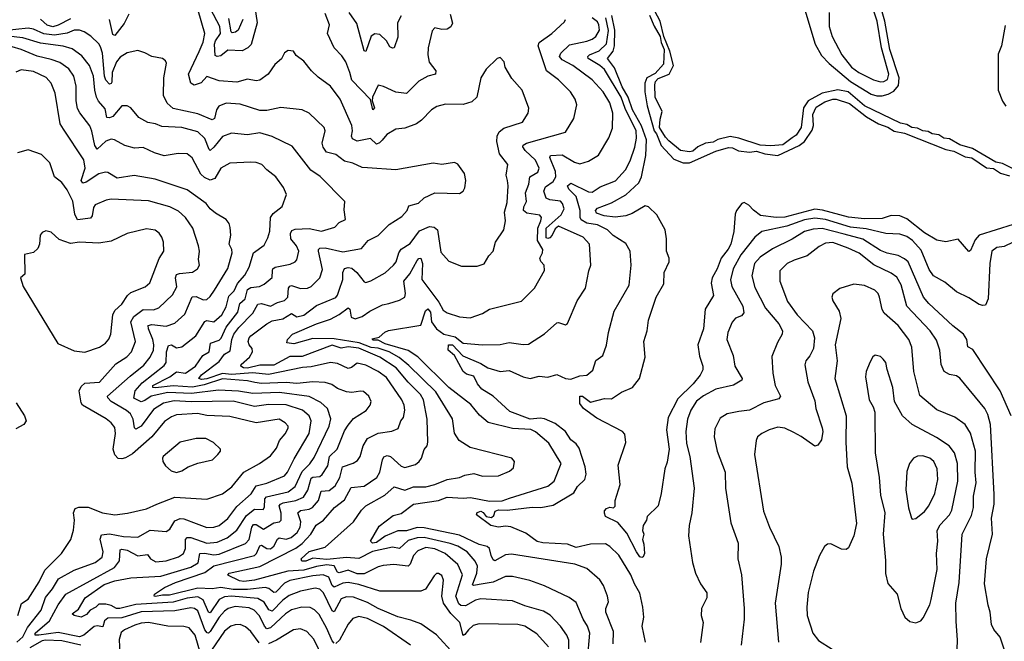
# Model space of a CAD drawing. Extents: x 1246230 to 1426786, y 660032 to 763141.
# Tile 93 of 256: x 1304567 to 1310136, y 691509 to 695024. Entities that reach past the tile are written whole.
import ezdxf

# ---------------------------------------------------------------- set-up
doc = ezdxf.new("R2010")
doc.units = 0

msp = doc.modelspace()

# ---------------------------------------------------------------- linework, layer by layer
at = {"layer": '0CON10XD'}
for points in [[(1308996.3, 695116.3), (1309065.7, 694885), (1309101.9, 694821.9), (1309145, 694775.3), (1309265, 694674.8), (1309382.3, 694602.3), (1309415, 694592.3), (1309445, 694593.8), (1309478.2, 694601.8), (1309510.6, 694619.4), (1309538.2, 694651.8), (1309541.8, 694695), (1309487.4, 694855), (1309459.9, 695015), (1309404, 695215)], [(1309435, 694672.1), (1309455, 694673.7), (1309475.3, 694685), (1309482.8, 694715), (1309440.7, 694865), (1309417.4, 695015), (1309355.2, 695204.8)], [(1305897.9, 695095), (1305910, 695005), (1305875.7, 694884.3), (1305857.3, 694865), (1305825, 694848.3), (1305745, 694851.3), (1305705, 694819.6), (1305685, 694815.9), (1305672.1, 694822.1), (1305668.5, 694885), (1305674.9, 694905.1), (1305702.7, 694945), (1305699.3, 694985), (1305647, 695085)], [(1310185, 694180.4), (1310125, 694211.5), (1310087.4, 694217.4), (1309955, 694294.7), (1309885, 694317), (1309825, 694350.9), (1309794.5, 694354.5), (1309765, 694372.3), (1309727.9, 694377.9), (1309705, 694391.1), (1309674.5, 694394.5), (1309645, 694410.2), (1309613.6, 694413.6), (1309585, 694430.5), (1309549.1, 694439.1), (1309345, 694537), (1309252.7, 694615), (1309195, 694627.3), (1309105, 694608.4), (1309026.3, 694565), (1309000.8, 694525), (1308985.9, 694414.1), (1308958.5, 694371.5), (1308935.4, 694355.4), (1308883.7, 694316.3), (1308815, 694310.2), (1308754.1, 694314.1), (1308635, 694353.4), (1308585, 694362.8), (1308515, 694347), (1308489.4, 694330.6), (1308445, 694325.9), (1308401.8, 694305), (1308375, 694281.1), (1308355, 694276.7), (1308303.6, 694283.6), (1308238.3, 694338.3), (1308218.7, 694358.7), (1308185.9, 694415), (1308188.9, 694461.1), (1308201.2, 694505), (1308160.4, 694585), (1308158.7, 694655), (1308162.7, 694675), (1308178.4, 694691.6), (1308239.6, 694715), (1308264.5, 694765), (1308245, 694846), (1308209.5, 694929.5), (1308190, 695015), (1308130.8, 695125)], [(1305185, 695055.4), (1305158.2, 695001.8), (1305105, 694934.4), (1305095, 694940), (1305075, 695024.2)], [(1307672.6, 691465), (1307672.3, 691515), (1307661.2, 691545), (1307625.3, 691595.3), (1307566.7, 691656.7), (1307530.4, 691680.4), (1307425, 691710), (1307355, 691739.1), (1307175, 691749.8), (1307145, 691742.4), (1307089.3, 691710.7), (1307061.4, 691711.4), (1307051.3, 691721.3), (1307034.8, 691765), (1307071.1, 691885), (1307044.5, 691944.5), (1306972.8, 692005), (1306915, 692031.9), (1306865, 692040.4), (1306819, 692021), (1306794.1, 691995), (1306776.2, 691945), (1306765.2, 691934.8), (1306683.1, 691943.1), (1306622, 691938), (1306595, 691931.3), (1306515, 691890), (1306475, 691890.7), (1306425, 691910.7), (1306375, 691896), (1306365, 691900.3), (1306346.5, 691936.5), (1306305, 691941.9), (1306245, 691932.6), (1306175, 691911.4), (1306083.5, 691906.5), (1305895, 691855.2), (1305835, 691847.3), (1305811.2, 691851.2), (1305745, 691883.1), (1305752, 691895), (1305925, 691932), (1306129.4, 692035), (1306165, 692063), (1306213.9, 692115), (1306244.8, 692165.2), (1306286.4, 692193.6), (1306347.9, 692265), (1306405, 692308.4), (1306442, 692378), (1306515, 692385.9), (1306586.2, 692435), (1306604.1, 692465), (1306618.4, 692535), (1306627.5, 692552.5), (1306645, 692559.5), (1306665, 692554.2), (1306725, 692500.4), (1306745, 692492.9), (1306805, 692508.5), (1306826.9, 692525), (1306840.5, 692545), (1306855, 692593.8), (1306871.1, 692615), (1306876.2, 692635), (1306871.1, 692765), (1306851.7, 692875), (1306834.7, 692905), (1306763.7, 692975), (1306696.6, 693055), (1306605, 693115.5), (1306485, 693166.8), (1306425.7, 693174.3), (1306385, 693167.3), (1306335, 693184.2), (1306165, 693119.4), (1306095, 693120.1), (1306005, 693070), (1305925, 693070.2), (1305855, 693052.8), (1305833.8, 693055), (1305817.3, 693065), (1305819.7, 693075), (1305866.7, 693115), (1305883.1, 693145), (1305881.8, 693165), (1305865.2, 693185.2), (1305858.8, 693205), (1305864.7, 693225), (1305875, 693235.8), (1305965, 693304.6), (1305995, 693320.9), (1306055, 693331.6), (1306105, 693362.5), (1306135, 693344), (1306175, 693353), (1306245, 693407.3), (1306355, 693453.3), (1306365, 693465.6), (1306373.9, 693495), (1306395.2, 693555), (1306395.5, 693595), (1306405, 693616.9), (1306425, 693623.6), (1306445, 693619.1), (1306474.4, 693594.4), (1306515, 693540.8), (1306525, 693537.5), (1306553.1, 693546.9), (1306635, 693592.7), (1306681.5, 693635), (1306696.1, 693653.9), (1306711.1, 693705), (1306724.1, 693725.9), (1306775, 693758.7), (1306829.2, 693830.8), (1306885, 693854.6), (1306910.7, 693850.7), (1306929.6, 693835), (1306948.9, 693708.9), (1306995, 693658), (1307065, 693630.8), (1307155, 693630.8), (1307195, 693643.8), (1307221.3, 693688.7), (1307245.8, 693715), (1307258.9, 693765), (1307304.4, 693835), (1307314.3, 693885.7), (1307309.4, 693935), (1307325, 693990), (1307329.7, 694085), (1307325.4, 694115), (1307318.9, 694145), (1307328.2, 694205), (1307281.1, 694265), (1307265.3, 694335), (1307267.8, 694365), (1307279.8, 694390.2), (1307305, 694411.1), (1307410.8, 694445), (1307442.5, 694495), (1307447.3, 694522.7), (1307408.6, 694625), (1307350.5, 694690.5), (1307313.8, 694755), (1307306.7, 694785), (1307285, 694810), (1307267.5, 694805), (1307205.9, 694744.1), (1307175.9, 694694.1), (1307152, 694585), (1307125, 694558.8), (1307075.6, 694544.4), (1306974.7, 694545.3), (1306926.7, 694533.3), (1306895.7, 694515), (1306840, 694455), (1306812, 694435), (1306745, 694410), (1306694, 694405), (1306644.5, 694375), (1306616.5, 694343.5), (1306602.7, 694327.3), (1306585, 694319.6), (1306551.9, 694351.9), (1306475, 694337.3), (1306449.7, 694349.7), (1306443.2, 694365), (1306448.8, 694395), (1306446.2, 694426.2), (1306380.5, 694575), (1306325, 694647.1), (1306255, 694698.6), (1306217.1, 694735), (1306175, 694788.8), (1306130.6, 694820.6), (1306115, 694846), (1306085, 694850), (1306065, 694836.7), (1306048.1, 694801.9), (1306010, 694770), (1305972.7, 694715), (1305925, 694681.8), (1305905, 694678.8), (1305855, 694686.6), (1305795, 694669.6), (1305695, 694677.5), (1305625, 694701.9), (1305593.6, 694666.4), (1305555, 694654.2), (1305534.7, 694665), (1305521.6, 694715), (1305583.1, 694843.1), (1305605, 694895.8), (1305613.8, 694945), (1305576.1, 695075)], [(1307001.5, 695055), (1307015.4, 695004.6), (1307006, 694984), (1306985, 694970), (1306955, 694967.3), (1306915, 694978.6), (1306899.1, 694960.9), (1306876.9, 694865), (1306875.6, 694825), (1306883.7, 694783.7), (1306920.6, 694735), (1306918, 694715), (1306875, 694704.4), (1306825, 694676.5), (1306755, 694606.4), (1306694.6, 694614.6), (1306625, 694646.7), (1306595, 694653.3), (1306562, 694585), (1306560, 694565), (1306573.8, 694525), (1306565, 694514.2), (1306552, 694572), (1306445, 694682.5), (1306435.3, 694725), (1306411.2, 694785), (1306388.8, 694818.8), (1306345.3, 694865.3), (1306308.2, 694945), (1306318.9, 694995), (1306295, 695059.2)], [(1306724.8, 695045.2), (1306704.5, 695005), (1306706, 694925), (1306685.6, 694865), (1306675, 694863.3), (1306661, 694871), (1306641.4, 694905), (1306605, 694940.4), (1306576.6, 694943.4), (1306555, 694930), (1306525, 694843.3), (1306515, 694846.7), (1306473.1, 695003.1), (1306430.4, 695065)], [(1310185.1, 693864.9), (1309994.4, 693805.6), (1309971.2, 693778.8), (1309945, 693718), (1309935, 693713.1), (1309875, 693782.2), (1309805, 693767.1), (1309755, 693776.9), (1309685, 693819.3), (1309585, 693897.6), (1309545, 693915.2), (1309495, 693916.5), (1309445, 693899.8), (1309345, 693897.3), (1309255, 693906.7), (1309107.3, 693947.3), (1309065, 693952.4), (1308895, 693907.3), (1308845, 693904.6), (1308757.3, 693917.3), (1308716.6, 693946.6), (1308690.4, 693975), (1308665, 693990), (1308651.1, 693985), (1308620.4, 693945), (1308613.4, 693925), (1308605.3, 693825.3), (1308589.6, 693755), (1308574.2, 693725.8), (1308534, 693675), (1308511.4, 693615), (1308484, 693565), (1308478.1, 693535), (1308490.8, 693465), (1308443.3, 693386.7), (1308434.1, 693275.9), (1308401.8, 693185), (1308411.3, 693121.3), (1308431.5, 693065), (1308431.1, 693045), (1308415.6, 693014.4), (1308376.3, 692965), (1308290.2, 692879.8), (1308234.8, 692775), (1308224.7, 692705), (1308240.5, 692595), (1308228.3, 692521.7), (1308215.4, 692485), (1308195.4, 692344.6), (1308177.5, 692275), (1308116.7, 692215), (1308112.5, 692195), (1308093.3, 692165), (1308090, 692135), (1308097.5, 692115), (1308088.8, 692085), (1308097.6, 692057.6), (1308100.5, 692005), (1308093.2, 691986.8), (1308085, 691983.1), (1308075, 691987.8), (1308054.7, 692015), (1308001.5, 692121.5), (1307950.5, 692180.5), (1307880, 692215), (1307874.4, 692234.4), (1307875, 692246.7), (1307885, 692260.6), (1307905, 692267.5), (1307925, 692264), (1307935.8, 692274.2), (1307934.4, 692305), (1307962.5, 692395), (1307952.5, 692505), (1307995, 692632.5), (1307990.4, 692680.4), (1307975.6, 692695), (1307830.5, 692770.5), (1307755, 692826.2), (1307734.2, 692854.2), (1307735, 692895.6), (1307750, 692895), (1307795, 692860.4), (1307875, 692881.2), (1307915, 692879.3), (1307971.6, 692918.4), (1308033.6, 692945), (1308073.5, 692995), (1308104.6, 693115), (1308097.5, 693205), (1308115.4, 693265), (1308123.8, 693325), (1308167.1, 693455), (1308210.1, 693529.9), (1308212.5, 693595), (1308241, 693655), (1308240, 693675), (1308225.2, 693715), (1308226.1, 693785), (1308216.8, 693835), (1308169.7, 693919.7), (1308123.1, 693965), (1308105, 693971.7), (1308031.7, 693928.3), (1307995.4, 693914.6), (1307935, 693906.5), (1307872, 693915), (1307830.1, 693930.1), (1307823.4, 693945), (1307835, 693958), (1307915, 693987.6), (1307995, 694032.6), (1308067.9, 694102.1), (1308083, 694135), (1308109.1, 694255), (1308111.5, 694345), (1308084, 694424), (1308033.4, 694515), (1308008, 694585), (1307974.5, 694645), (1307931.2, 694751.2), (1307891.4, 694805), (1307923.8, 694845), (1307931.2, 694875), (1307933.3, 694965), (1307916.5, 695046.5)], [(1308129.3, 695049.3), (1308155, 694987.5), (1308188.6, 694928.6), (1308194.9, 694894.9), (1308212, 694855), (1308208.2, 694771.8), (1308161.4, 694718.6), (1308114.7, 694695), (1308102.2, 694665), (1308103.6, 694615), (1308115, 694536), (1308154.8, 694395), (1308167.9, 694377.9), (1308195, 694312.5), (1308266.5, 694235), (1308320, 694215), (1308356.2, 694215), (1308505, 694280.3), (1308575, 694301.6), (1308598.9, 694298.9), (1308632.5, 694282.5), (1308695, 694274.8), (1308735, 694279.5), (1308781.2, 694265), (1308855, 694255.9), (1308975, 694313.3), (1309005, 694334.4), (1309049.4, 694399.4), (1309056.8, 694425), (1309052.5, 694487.5), (1309071.5, 694528.5), (1309121, 694559), (1309165, 694574), (1309185, 694574.4), (1309259.6, 694549.6), (1309356.8, 694475), (1309425, 694434.8), (1309476.6, 694416.6), (1309513.6, 694393.6), (1309571.6, 694381.6), (1309805, 694290.4), (1309850.8, 694280.8), (1309915, 694248.4), (1309952.4, 694242.4), (1310035, 694186.9), (1310075, 694182), (1310115, 694155.3), (1310165, 694140.4)], [(1309144.6, 695065), (1309145.3, 694985), (1309162.1, 694927.9), (1309217.2, 694825), (1309272.4, 694755), (1309313.1, 694725), (1309395, 694683.7), (1309435, 694672.1)], [(1304855, 695028.8), (1304785, 694991.8), (1304755, 694983.9), (1304721.9, 694991.9), (1304685.8, 695025.8)], [(1305828.7, 695025), (1305803.5, 694965), (1305787.7, 694952.3), (1305769.4, 694949.4), (1305763.8, 694955), (1305750.6, 695030.6)], [(1307779.1, 691405), (1307791.8, 691555), (1307779.1, 691595), (1307754.7, 691635), (1307715, 691728.6), (1307675, 691757.9), (1307535, 691822.3), (1307453.3, 691853.3), (1307355, 691875.4), (1307315, 691876.6), (1307245, 691843.7), (1307165, 691830.4), (1307135, 691824.2), (1307128.9, 691828.9), (1307151.9, 691895), (1307156.8, 691935), (1307143.3, 691963.3), (1307097.3, 692015), (1307045, 692047.5), (1307002.7, 692062.7), (1306855, 692096), (1306815, 692094), (1306765, 692079.8), (1306715, 692033.4), (1306675, 692041.3), (1306563.5, 692016.5), (1306485, 691978.1), (1306416.1, 691983.9), (1306305, 691971.7), (1306225, 691979.8), (1306185, 691962.4), (1306162.8, 691962.8), (1306160, 691975), (1306205, 692016.9), (1306295, 692042.5), (1306455, 692185.5), (1306499.6, 692250.4), (1306525, 692274.6), (1306632.5, 692335), (1306685, 692382.5), (1306745, 692364.7), (1306795, 692382.3), (1306865, 692383.4), (1306915, 692395.9), (1306985, 692424.7), (1307054.6, 692435.4), (1307085, 692449.5), (1307135, 692457.8), (1307185, 692443.5), (1307275, 692445.6), (1307338.3, 692471.7), (1307359.7, 692490.3), (1307366, 692525), (1307350, 692545), (1307114.6, 692604.6), (1307052.9, 692645), (1307025.4, 692685.4), (1307015, 692767.5), (1306920.7, 692920.7), (1306768.6, 693068.6), (1306713.3, 693113.3), (1306656.4, 693146.4), (1306595, 693165.7), (1306555, 693169.8), (1306486.8, 693196.8), (1306345, 693219.1), (1306225, 693221.4), (1306118, 693192), (1306077.5, 693197.5), (1306081.1, 693215), (1306109.3, 693245), (1306245, 693304.8), (1306325, 693330.4), (1306375, 693356.9), (1306425, 693394.4), (1306435, 693386.2), (1306442.8, 693342.8), (1306465, 693331.8), (1306504.3, 693345.7), (1306546.7, 693375), (1306618.9, 693411.1), (1306655, 693419.2), (1306715, 693437.9), (1306745.8, 693455), (1306749.4, 693475), (1306738.9, 693545), (1306773, 693587), (1306815, 693662.7), (1306825, 693674.5), (1306835, 693675.4), (1306844.8, 693644.8), (1306841, 693555), (1306936.9, 693426.9), (1306961.6, 693381.6), (1306985, 693365.5), (1307055, 693343.6), (1307115, 693337.8), (1307185, 693363.5), (1307225, 693386.4), (1307405, 693431.9), (1307478, 693505), (1307536.2, 693605), (1307533.3, 693635), (1307515, 693656.7), (1307509.2, 693675), (1307524.6, 693705.4), (1307525.8, 693725), (1307495.7, 693775.7), (1307497.9, 693845), (1307513.9, 693886.1), (1307517.7, 693905), (1307508.2, 693918.2), (1307435, 693929.8), (1307415.9, 693945), (1307418.8, 693965), (1307434.2, 693995), (1307427.1, 694045), (1307446.3, 694093.7), (1307452.5, 694135), (1307497.7, 694162.3), (1307504.7, 694185), (1307485, 694229.6), (1307425.4, 694285), (1307411.9, 694305), (1307415.6, 694315), (1307433.6, 694326.4), (1307655, 694388.1), (1307701.9, 694465), (1307717.8, 694542.2), (1307708.9, 694575), (1307681.9, 694615), (1307615, 694684.4), (1307546.1, 694735), (1307498.9, 694875), (1307505.6, 694895), (1307576.9, 694945), (1307648.2, 695011.8), (1307654.4, 695025.6)], [(1307338.1, 692318.1), (1307555, 692387.1), (1307590, 692415), (1307628.9, 692515), (1307560.4, 692630.4), (1307485, 692694.5), (1307457.4, 692707.4), (1307355, 692712.4), (1307216.2, 692746.2), (1307167, 692787), (1307118.1, 692848.1), (1306995, 692944.8), (1306818.1, 693118.1), (1306763.8, 693153.8), (1306635, 693191.5), (1306595, 693212.7), (1306565, 693212.5), (1306560.5, 693219.5), (1306600.6, 693229.4), (1306633.1, 693256.9), (1306653.6, 693266.4), (1306835, 693297.3), (1306862.6, 693377.4), (1306875, 693388.6), (1306890.3, 693370.3), (1306896.7, 693315), (1306925, 693275.3), (1306966.3, 693246.3), (1307030.8, 693230.8), (1307075, 693195.7), (1307185, 693185.3), (1307285, 693188.2), (1307335, 693199.5), (1307415, 693186.7), (1307445, 693189.4), (1307535, 693247.8), (1307605, 693309.4), (1307615, 693311.9), (1307655, 693298.8), (1307665, 693306.7), (1307720.6, 693435), (1307767.5, 693505), (1307785.7, 693604.3), (1307796.9, 693635), (1307789.4, 693755), (1307753.3, 693795), (1307615, 693857.1), (1307595, 693841.9), (1307578.1, 693805), (1307565, 693790.8), (1307555, 693786.2), (1307545, 693790.9), (1307544.9, 693845), (1307629.8, 693920.2), (1307646.9, 693955), (1307637.2, 693985), (1307625, 693997.8), (1307565, 694005.3), (1307543.9, 694013.9), (1307531.6, 694055), (1307541.1, 694078.9), (1307585, 694108.1), (1307599.8, 694135), (1307597.4, 694165), (1307564.7, 694245), (1307570, 694255), (1307635, 694258.8), (1307705, 694217.3), (1307735, 694208.5), (1307785, 694223.1), (1307841.3, 694258.7), (1307898.5, 694355), (1307920.2, 694409.8), (1307921.2, 694495), (1307905, 694554.2), (1307866.9, 694615), (1307805, 694684.6), (1307696.2, 694765), (1307635, 694796.6), (1307620.3, 694815), (1307627.9, 694835), (1307677.6, 694882.4), (1307775, 694902.5), (1307805, 694913.6), (1307825, 694928.7), (1307845.6, 694965), (1307843.1, 694995), (1307835, 695012.5), (1307805.3, 695035)], [(1307493.6, 692073.6), (1307429.8, 692119.8), (1307345, 692155.6), (1307315, 692161.1), (1307275, 692154.6), (1307232.5, 692165), (1307150, 692225), (1307155, 692237.8), (1307175, 692244.4), (1307187.6, 692237.6), (1307204.5, 692214.5), (1307235, 692208.5), (1307248.8, 692221.2), (1307256.2, 692245), (1307275, 692253.4), (1307325, 692251.5), (1307465, 692266.9), (1307515, 692266), (1307585, 692278.8), (1307700.6, 692349.4), (1307722.2, 692385), (1307763.6, 692425), (1307770.7, 692455), (1307765.8, 692495.8), (1307732, 692602), (1307715, 692625.4), (1307685, 692648.9), (1307655, 692695.5), (1307595, 692741.2), (1307535, 692767.1), (1307511.2, 692771.2), (1307453.8, 692765), (1307338.6, 692808.6), (1307245, 692895.5), (1307180.8, 692935), (1307155.7, 692965), (1307135, 693008.6), (1307095, 693020), (1307075.2, 693035.2), (1307026.1, 693126.1), (1306990.5, 693155), (1306992.8, 693185), (1307015, 693185.2), (1307073.1, 693123.1), (1307175, 693080), (1307215, 693055.8), (1307285, 693035.4), (1307335, 693040), (1307413.8, 693003.8), (1307455, 692995.4), (1307505, 693007.5), (1307555, 693002.2), (1307605, 693018.1), (1307655, 692995.5), (1307685, 692991.8), (1307735, 693009.6), (1307775.3, 693014.7), (1307807.8, 693042.2), (1307825, 693096.2), (1307865.7, 693124.3), (1307886.6, 693183.4), (1307896.7, 693255), (1307930, 693375), (1308015, 693522.5), (1308025.6, 693635), (1308019.4, 693715), (1307995, 693758.6), (1307924, 693804), (1307891.1, 693835), (1307835, 693864.4), (1307773.9, 693873.9), (1307742.9, 693892.9), (1307736.7, 693905), (1307737.6, 693945), (1307714, 694024), (1307672.8, 694065), (1307666.2, 694085), (1307685, 694100.4), (1307785, 694050.5), (1307805, 694048.2), (1307850.5, 694079.5), (1307936.9, 694113.1), (1307993.1, 694175), (1308020.3, 694225), (1308046.1, 694303.9), (1308055.5, 694354.5), (1308052.8, 694395), (1307990.9, 694520.9), (1307968.8, 694585), (1307875, 694741.4), (1307848.4, 694765), (1307781.7, 694805), (1307780, 694815), (1307790, 694825), (1307845, 694847.8), (1307885, 694888), (1307896.9, 694963.1), (1307881.4, 695035)], [(1310139.8, 694990.2), (1310120.5, 694875), (1310101.7, 694828.3), (1310101.4, 694625), (1310125, 694564), (1310144, 694534)], [(1307025, 691437.3), (1306925, 691545.6), (1306835, 691607.3), (1306779.4, 691629.4), (1306705, 691647.6), (1306595, 691695.2), (1306535, 691729), (1306455, 691758.6), (1306415, 691761.1), (1306385, 691749.1), (1306345, 691675.5), (1306335, 691681.1), (1306285, 691783.2), (1306265, 691803.3), (1306239.1, 691809.1), (1306155, 691792.2), (1306091.9, 691768.1), (1306055, 691741.3), (1305995, 691679.5), (1305976.4, 691686.4), (1305949.8, 691729.8), (1305915, 691752), (1305765.9, 691764.1), (1305725, 691761.3), (1305695, 691745.2), (1305645, 691670.6), (1305635, 691674.7), (1305604.4, 691744.4), (1305575, 691760), (1305515, 691752.9), (1305435, 691731.2), (1305225, 691717.6), (1305134.1, 691694.1), (1305115, 691694.8), (1305085, 691710.9), (1305055, 691719.6), (1305015, 691720), (1304998.1, 691701.9), (1304966.3, 691685), (1304945, 691661.7), (1304915, 691646.2), (1304875, 691655.5), (1304864.7, 691664.7), (1304899, 691691), (1304938, 691755), (1305045, 691829.6), (1305105, 691850.3), (1305195, 691867.9), (1305365, 691876.8), (1305535, 691928.4), (1305576.3, 691953.7), (1305585.7, 692005), (1305612.8, 692007.2), (1305665, 691997.8), (1305695, 692001.1), (1305845, 692062.5), (1305865, 692085.5), (1305880.3, 692155), (1305889.8, 692170.2), (1305905, 692168.9), (1305946.5, 692143.5), (1306005, 692178.4), (1306036.1, 692183.9), (1306046.2, 692193.8), (1306046.7, 692233.3), (1306035.2, 692274.8), (1306041.6, 692285), (1306057.3, 692292.7), (1306129.1, 692305), (1306172.9, 692325), (1306196.2, 692363.8), (1306215, 692431.1), (1306225, 692438), (1306265, 692441.9), (1306278.2, 692451.8), (1306309.2, 692500.8), (1306319, 692555), (1306363.2, 692595), (1306405, 692698.6), (1306425, 692731.1), (1306455, 692768.2), (1306527.1, 692815), (1306549.2, 692845), (1306554.3, 692865), (1306542, 692895), (1306511.5, 692921.5), (1306494.4, 692924.4), (1306445, 692916.2), (1306415, 692919.6), (1306365, 692938.8), (1306331.7, 692961.7), (1306295, 692971.6), (1306225, 692976.3), (1306135, 692966.7), (1306075, 692972.6), (1305935, 692967.5), (1305897.2, 692972.8), (1305855, 692982.3), (1305715, 692993.6), (1305610.8, 692959.2), (1305544.3, 692945.7), (1305435, 692954.3), (1305335, 692941.5), (1305319.6, 692945), (1305320.2, 692955), (1305417.3, 693005), (1305455, 693033.3), (1305505, 693026.2), (1305562.2, 693065), (1305603.1, 693125), (1305638, 693145), (1305646.5, 693195), (1305695, 693212.7), (1305706.4, 693223.6), (1305734.5, 693285.5), (1305800.2, 693369.8), (1305811.6, 693418.4), (1305842.9, 693445), (1305855, 693498.8), (1305875, 693508.9), (1305924.2, 693515), (1305950.6, 693529.4), (1305994.7, 693565.3), (1305997.7, 693605), (1305999.5, 693615), (1306012, 693625), (1306097.7, 693642.3), (1306125, 693654.4), (1306135, 693666.2), (1306145.3, 693715), (1306132.2, 693745), (1306100.8, 693785), (1306098.9, 693815), (1306107.2, 693832.8), (1306125, 693839.7), (1306205, 693843.9), (1306275, 693828.2), (1306349.8, 693850.2), (1306375, 693877.1), (1306409.2, 693895), (1306402.2, 693947.8), (1306406.3, 693996.3), (1306266.4, 694136.4), (1306213.9, 694173.9), (1306108.1, 694308.1), (1305995, 694363.1), (1305925, 694384.6), (1305855, 694372.5), (1305765, 694382.3), (1305715, 694363.3), (1305665, 694302.3), (1305645, 694284.6), (1305638.9, 694288.9), (1305615, 694351.2), (1305575, 694390), (1305485, 694414.7), (1305370.6, 694420.6), (1305335, 694435.8), (1305292.5, 694442.5), (1305240.7, 694470.7), (1305195, 694525.6), (1305175, 694536.7), (1305145, 694536.4), (1305095, 694477.1), (1305075, 694468), (1305060.9, 694470.9), (1305050.2, 694520.2), (1305013.3, 694563.3), (1305002.5, 694585), (1304992.4, 694625), (1304984.7, 694705.3), (1304962.8, 694765), (1304919.2, 694819.2), (1304865, 694859.8), (1304813.9, 694873.9), (1304685, 694890.2), (1304585, 694920.7), (1304435, 694937.2)], [(1307558.3, 691478.3), (1307492.2, 691552.2), (1307425, 691594.1), (1307385, 691604.1), (1307165, 691608), (1307131.7, 691598.3), (1307105.4, 691575), (1307085, 691546.9), (1307075, 691543.1), (1307056.1, 691615), (1307006, 691666), (1306963.6, 691725), (1306954.5, 691765), (1306964.4, 691855), (1306955, 691882), (1306935, 691892.5), (1306925, 691892), (1306910.5, 691879.5), (1306862, 691805), (1306835, 691791.9), (1306605, 691792.4), (1306485, 691830.3), (1306425, 691842.1), (1306395, 691837.5), (1306345, 691816.3), (1306334.5, 691824.5), (1306315, 691872.5), (1306284.5, 691884.5), (1306225, 691879.1), (1306095, 691853), (1306065, 691837.5), (1306015, 691786.4), (1306005, 691785.3), (1305977.1, 691807.1), (1305955, 691813.7), (1305855, 691801.8), (1305775, 691801.3), (1305705, 691813.3), (1305656.7, 691806.7), (1305575, 691810), (1305415, 691769.6), (1305375, 691770.4), (1305335, 691763), (1305327.5, 691765), (1305330.6, 691775), (1305387.1, 691812.9), (1305449, 691841), (1305615, 691897.5), (1305665, 691935.2), (1305895, 691993.6), (1305906.4, 692005), (1305925, 692050), (1305935, 692052.7), (1305965, 692034.3), (1305985, 692032.9), (1306005, 692046.8), (1306025, 692086.2), (1306035, 692094.1), (1306075, 692086.8), (1306103.5, 692096.5), (1306136.6, 692125), (1306153.4, 692155), (1306157.8, 692185), (1306140.4, 692235), (1306155, 692249.2), (1306203.6, 692256.4), (1306223.9, 692266.1), (1306257.9, 692305), (1306271.4, 692358.6), (1306317.4, 692362.6), (1306351.1, 692388.9), (1306378.3, 692435), (1306392.8, 692495), (1306454.1, 692515.9), (1306477.7, 692532.3), (1306492.3, 692555), (1306510.7, 692615), (1306535, 692655.4), (1306595, 692685.4), (1306672.2, 692697.8), (1306707.6, 692712.4), (1306723.6, 692755), (1306737.9, 692775), (1306744.7, 692815.3), (1306741.6, 692845), (1306729.1, 692875), (1306640.9, 693000.9), (1306595.2, 693035.2), (1306525, 693070.5), (1306475, 693081.5), (1306443, 693057), (1306425, 693052.4), (1306365, 693080.6), (1306325, 693085.3), (1306215, 693061), (1306166.8, 693056.8), (1305975, 693017.2), (1305886.3, 693026.3), (1305765, 693018.1), (1305715, 693022.8), (1305625, 692993.8), (1305595, 692990.3), (1305581.3, 692995), (1305596, 693015), (1305695, 693091.6), (1305725, 693132.9), (1305757.7, 693152.3), (1305766.3, 693215), (1305777.9, 693245), (1305806.4, 693283.6), (1305885, 693364), (1305915, 693414.6), (1305935, 693419.2), (1305985, 693404.8), (1306024.5, 693425.5), (1306065, 693436.8), (1306083.2, 693455), (1306088.1, 693505), (1306095, 693517.9), (1306105, 693521.8), (1306155, 693504.1), (1306195, 693506.1), (1306215, 693514.6), (1306265.4, 693565), (1306280.7, 693610.7), (1306257.9, 693715), (1306256.9, 693725), (1306265, 693732.2), (1306295, 693734.2), (1306395, 693710.4), (1306500, 693730), (1306538.1, 693775), (1306595, 693804.5), (1306657.5, 693865), (1306728.9, 693911.1), (1306758.6, 693945), (1306768.8, 693971.2), (1306822.7, 693987.3), (1306855, 694015.7), (1306915, 694044.4), (1307055, 694041.2), (1307075, 694053.8), (1307085, 694072.5), (1307090, 694115), (1307083.8, 694155), (1307045, 694207.5), (1307025.9, 694215.9), (1306955, 694205.6), (1306905, 694212.9), (1306695, 694174.4), (1306535, 694186.4), (1306505, 694187.8), (1306452.2, 694212.2), (1306405, 694223.3), (1306355, 694262.3), (1306302.9, 694275), (1306283.6, 694303.6), (1306278.2, 694325), (1306294.6, 694395), (1306288.8, 694415), (1306205, 694494.4), (1306165, 694514.4), (1306045, 694528.2), (1305965, 694511.1), (1305925, 694510), (1305815, 694545.3), (1305735, 694551.1), (1305692.9, 694535), (1305681.2, 694515), (1305669.6, 694465), (1305655, 694456.9), (1305575, 694492), (1305435, 694521.2), (1305401.5, 694551.5), (1305380.4, 694595), (1305382.7, 694695), (1305397.5, 694777.5), (1305392, 694792), (1305374.3, 694804.3), (1305315, 694815.7), (1305275, 694836.9), (1305235, 694849.2), (1305175, 694837.1), (1305135, 694811.8), (1305114.3, 694785), (1305090.4, 694725), (1305088.6, 694671.4), (1305085, 694663.1), (1305075, 694660), (1305055, 694681.5), (1305047.9, 694705), (1305036.1, 694835), (1305025, 694869.4), (1305015, 694886.5), (1304969.7, 694929.7), (1304932.5, 694955), (1304905, 694964), (1304875, 694964.7), (1304835, 694948.3), (1304765, 694935.4), (1304703.8, 694943.8), (1304645, 694970.6), (1304615, 694976.3), (1304475, 694959.8)], [(1304675, 691544.9), (1304655, 691543.8), (1304655.4, 691555), (1304735, 691625.7), (1304784.2, 691715.8), (1304827.5, 691775), (1305103.4, 691926.6), (1305132.3, 691965), (1305135, 692026.2), (1305145, 692030.9), (1305174.3, 692025), (1305235, 691992.5), (1305290, 692000), (1305306.9, 691975), (1305338.1, 691958.1), (1305395, 691963.5), (1305465, 691987.1), (1305493.9, 692006.1), (1305505.2, 692034.8), (1305505, 692084), (1305514.4, 692095.6), (1305535, 692095.6), (1305625, 692063.6), (1305685, 692069), (1305740.4, 692095), (1305795, 692137.5), (1305849.8, 692220.2), (1305895, 692256.2), (1305945.2, 692254.8), (1305952.6, 692267.4), (1305954.4, 692315), (1305963.8, 692326.2), (1306085, 692354.8), (1306125.7, 692385), (1306165, 692470.3), (1306208.2, 692511.8), (1306232, 692548), (1306318.3, 692725), (1306326.2, 692766.2), (1306307.3, 692825), (1306269.5, 692859.5), (1306205, 692893.5), (1306036.3, 692916.3), (1305885, 692909.6), (1305805, 692924.2), (1305691.3, 692928.7), (1305539.4, 692910.6), (1305405, 692915.9), (1305311.8, 692895), (1305275, 692870), (1305255, 692863.9), (1305213.7, 692883.7), (1305221.2, 692925), (1305259.7, 692970.3), (1305385, 693067.8), (1305395, 693085.8), (1305396.9, 693145), (1305408.2, 693181.8), (1305425, 693184.6), (1305455, 693169.1), (1305485, 693174.4), (1305564.3, 693235.7), (1305615, 693317.5), (1305625, 693322.5), (1305665, 693315.9), (1305710.6, 693355), (1305735, 693399.4), (1305749.4, 693460.6), (1305779.5, 693490.5), (1305798.3, 693531.7), (1305840.1, 693579.9), (1305865.7, 693624.3), (1305890.4, 693705), (1305950.2, 693749.8), (1305970.5, 693790.5), (1305982.3, 693827.7), (1305985.4, 693905), (1306001.6, 693928.4), (1306052.1, 693967.9), (1306076, 694035), (1306059.4, 694075), (1306015.4, 694135.4), (1305964.5, 694174.5), (1305936.2, 694205), (1305905.5, 694215.5), (1305875, 694217.5), (1305755, 694211.8), (1305705, 694183.5), (1305670.4, 694125), (1305645, 694117.1), (1305611.9, 694131.9), (1305591, 694151), (1305542.1, 694242.1), (1305515, 694265.6), (1305463, 694267), (1305385, 694254.6), (1305330.1, 694270.1), (1305265, 694301.9), (1305217.2, 694297.2), (1305162.7, 694312.7), (1305104, 694344), (1305085, 694347.7), (1305055, 694337.8), (1305005, 694292.2), (1304991.7, 694311.7), (1304975.9, 694394.1), (1304963.8, 694423.8), (1304906.7, 694496.7), (1304895, 694522), (1304885.9, 694565), (1304887, 694647), (1304872.8, 694705), (1304845.5, 694745.5), (1304795, 694781.2), (1304745, 694799.5), (1304667.1, 694817.1), (1304575.4, 694855.4), (1304525, 694869.6)], [(1304551.6, 691505), (1304585.2, 691535), (1304612, 691588), (1304689.2, 691685), (1304713.6, 691756.4), (1304753.7, 691806.3), (1304786.9, 691863.1), (1304875, 691911.9), (1304995, 691954.2), (1305034.5, 691985), (1305040.3, 692015), (1305022.5, 692087.5), (1305029.6, 692110.4), (1305075, 692117.7), (1305155, 692101.3), (1305235, 692097.8), (1305305, 692137.7), (1305395, 692130.5), (1305415.8, 692144.2), (1305445, 692190.5), (1305475, 692203.5), (1305495, 692201.6), (1305565.6, 692175), (1305625, 692152.5), (1305665, 692154.1), (1305695.2, 692164.8), (1305745, 692203.4), (1305795, 692272), (1305876.5, 692343.5), (1305905, 692387.8), (1305965, 692403.5), (1306065, 692445.3), (1306082.4, 692465), (1306118.7, 692541.3), (1306204.2, 692685), (1306215.2, 692755.2), (1306204, 692784), (1306166.2, 692816.2), (1306075, 692845.8), (1305975, 692847.3), (1305895, 692837.1), (1305775, 692866.4), (1305537.3, 692862.7), (1305441.9, 692868.1), (1305380.4, 692855), (1305325, 692820.5), (1305255, 692725.8), (1305225, 692708.8), (1305216.5, 692716.5), (1305209, 692765), (1305194.1, 692795), (1305171.3, 692815), (1305084.7, 692865), (1305065.3, 692885), (1305064.7, 692895), (1305191.4, 693008.6), (1305270.2, 693069.8), (1305305.3, 693115), (1305323.2, 693155), (1305325.7, 693185), (1305320.2, 693215), (1305295.8, 693275), (1305294.3, 693295.7), (1305315, 693301.1), (1305395, 693291.2), (1305445, 693308.5), (1305500.5, 693359.5), (1305542.6, 693457.4), (1305565, 693458.1), (1305605, 693439.3), (1305625, 693441.8), (1305645, 693458.9), (1305669.6, 693495), (1305743.6, 693616.4), (1305769.6, 693705), (1305767.7, 693725), (1305751.7, 693755), (1305761.5, 693805), (1305758.3, 693848.3), (1305751.3, 693871.3), (1305735, 693894), (1305675, 693930), (1305644.7, 693954.7), (1305622.2, 693985), (1305515, 694061.3), (1305332.8, 694122.8), (1305215, 694142.1), (1305117.9, 694127.9), (1305065, 694159.5), (1305051.7, 694161.7), (1305015, 694152.4), (1304943.6, 694105), (1304925, 694099.7), (1304915.8, 694115), (1304938.1, 694185), (1304930.7, 694230.7), (1304815, 694404.4), (1304795.4, 694435), (1304767.4, 694607.4), (1304746.1, 694665), (1304716.4, 694696.4), (1304645, 694730), (1304575, 694740.5), (1304545, 694727.5)], [(1304556, 691655), (1304577.1, 691722.9), (1304615, 691748.5), (1304677.9, 691845), (1304708.9, 691911.1), (1304803.6, 692005), (1304856.7, 692085), (1304871.4, 692138.6), (1304876.4, 692195), (1304872.5, 692235), (1304880.5, 692259.5), (1304901.7, 692268.3), (1304955, 692268.5), (1305035, 692236.2), (1305105, 692224.6), (1305176.5, 692233.5), (1305285, 692259.2), (1305342.9, 692285), (1305445, 692323.7), (1305626.4, 692313.6), (1305715, 692342.9), (1305766.4, 692383.6), (1305835, 692465.5), (1305924.2, 692515), (1305985, 692558.1), (1306019.3, 692600.7), (1306036.7, 692645), (1306068.3, 692681.7), (1306086.4, 692715), (1306085, 692726.2), (1306069.2, 692745), (1306035, 692765.4), (1305905, 692745.2), (1305755, 692780), (1305625.6, 692785.6), (1305573.1, 692796.9), (1305455, 692790.2), (1305425, 692779.1), (1305387.1, 692752.9), (1305313.9, 692665), (1305205, 692570), (1305165, 692546.9), (1305145, 692540.9), (1305125, 692543.6), (1305105, 692564.2), (1305095.4, 692595), (1305109.5, 692685), (1305105, 692718), (1305084.4, 692745), (1305057.1, 692767.1), (1304922.5, 692845), (1304915, 692857.5), (1304904.5, 692925), (1304915, 692950.8), (1304935, 692968.5), (1305018.6, 692975), (1305112, 693078), (1305172.5, 693117.5), (1305199.6, 693145), (1305221.9, 693205), (1305196.7, 693315), (1305213.4, 693345), (1305265, 693384.8), (1305325, 693384.2), (1305354.8, 693395.2), (1305431.1, 693468.9), (1305456.2, 693513.8), (1305448.4, 693565), (1305455, 693582.5), (1305471, 693589), (1305545, 693595.6), (1305572.5, 693615), (1305584.2, 693635), (1305577.8, 693667.8), (1305583.3, 693715), (1305579.5, 693745), (1305547.1, 693845), (1305505.2, 693905.2), (1305465, 693940.5), (1305415.8, 693965.8), (1305295, 693999.7), (1305085, 694009.6), (1305056.2, 694003.8), (1304995, 693977.8), (1304985, 693961.2), (1304976.7, 693915), (1304967.5, 693902.5), (1304895, 693891.5), (1304878.3, 693925), (1304868, 693998), (1304835, 694061.2), (1304805, 694103.8), (1304765, 694136.2), (1304737.5, 694215), (1304691.1, 694261.1), (1304615, 694288), (1304555, 694271.4)], [(1310185, 693765.5), (1310135, 693742.1), (1310094.2, 693735), (1310065.6, 693715), (1310054.7, 693645.3), (1310045.3, 693445), (1310030, 693410), (1310015, 693407.5), (1309993.6, 693413.6), (1309935, 693452), (1309865, 693484.3), (1309799.8, 693539.8), (1309735, 693576.5), (1309711.3, 693611.3), (1309665, 693720), (1309616.1, 693775), (1309585, 693797.5), (1309545, 693810.6), (1309465, 693814.2), (1309355, 693841.4), (1309265, 693851.5), (1309125, 693893.9), (1309065, 693902.4), (1309005, 693891.6), (1308905, 693856.2), (1308763.9, 693826.1), (1308725, 693794.5), (1308646.1, 693693.9), (1308602.1, 693615), (1308586.6, 693553.4), (1308595.3, 693515), (1308657.3, 693405), (1308663.5, 693366.5), (1308650.2, 693349.8), (1308615, 693335.7), (1308596.1, 693313.9), (1308571.5, 693255), (1308566.9, 693215), (1308601.8, 693125), (1308611.4, 693065), (1308653.1, 692995), (1308651.9, 692985), (1308605, 692957.7), (1308504.2, 692935), (1308435, 692897.1), (1308395, 692866.4), (1308363.3, 692816.7), (1308343.1, 692765), (1308334.7, 692695), (1308338.1, 692628.1), (1308356.7, 692555), (1308381.5, 692375), (1308369.4, 692235), (1308352.9, 692165), (1308350.6, 692105), (1308371.4, 691955), (1308389.2, 691895), (1308418, 691835), (1308454.2, 691784.2), (1308452.9, 691755), (1308423.3, 691695), (1308422.2, 691655), (1308433.5, 691615), (1308417.2, 691502.8)], [(1304935, 693144.4), (1305018.5, 693171.5), (1305052.9, 693195), (1305072.1, 693217.9), (1305082.7, 693245), (1305094.7, 693355), (1305105, 693380), (1305145, 693415.5), (1305176.2, 693463.8), (1305195, 693481.2), (1305276.5, 693513.5), (1305303.4, 693536.6), (1305355.8, 693674.2), (1305381.8, 693715), (1305380, 693765), (1305371.9, 693795), (1305356.9, 693816.9), (1305333, 693833), (1305285, 693840.9), (1305175, 693814.4), (1305085, 693771.5), (1305015, 693759.6), (1304905, 693765.5), (1304855, 693757.8), (1304791.1, 693781.1), (1304745, 693822), (1304715, 693829.2), (1304695, 693821.2), (1304683.8, 693805), (1304678.8, 693755), (1304669.8, 693730.2), (1304645, 693707.3), (1304594.5, 693695.5), (1304595.8, 693584.2), (1304572.5, 693565), (1304586.7, 693515), (1304783.7, 693193.7), (1304875, 693151.4), (1304935, 693144.4)], [(1310175, 692783.8), (1310111.8, 692925), (1309958.3, 693158.3), (1309929.4, 693175), (1309923.6, 693215), (1309905.3, 693245.3), (1309845, 693293.8), (1309709.4, 693419.4), (1309678.4, 693455), (1309591.1, 693655), (1309572, 693672), (1309535, 693690.6), (1309473.6, 693703.6), (1309435, 693718.9), (1309335, 693783.4), (1309230.9, 693810.9), (1309105, 693843.3), (1309055, 693840), (1309005, 693826.6), (1308936.8, 693783.2), (1308825, 693728.7), (1308755, 693680.4), (1308722, 693645), (1308708, 693575), (1308725, 693509.2), (1308785, 693393.5), (1308860.8, 693305), (1308882.2, 693265), (1308879.4, 693245), (1308852.2, 693197.8), (1308821.4, 693118.6), (1308826.9, 693025), (1308840.5, 692955), (1308869.1, 692895), (1308859.8, 692880.2), (1308775, 692858.5), (1308694.1, 692815.9), (1308635, 692807.7), (1308568.8, 692795), (1308529.4, 692770.6), (1308499.1, 692710.9), (1308494.5, 692665), (1308510.9, 692585), (1308557.1, 692465), (1308558.2, 692375), (1308589.7, 692179.7), (1308630, 692065), (1308629.4, 691975), (1308648.6, 691885), (1308664.5, 691694.5), (1308665.4, 691634.6), (1308646.6, 691486.6)], [(1310147.5, 691425), (1310113, 691533), (1310075.9, 691575.9), (1310064, 691605), (1310056.2, 691675), (1310043.9, 691713.9), (1310024.4, 691834.4), (1310035.5, 691975), (1310069.5, 692115), (1310064, 692205), (1310078.1, 692285), (1310078.7, 692338.7), (1310057.4, 692735), (1310041.8, 692791.8), (1310025.6, 692825.6), (1309885, 692997.8), (1309865, 693011.1), (1309825, 693018.6), (1309795.5, 693035.5), (1309777.8, 693075), (1309771.5, 693155), (1309752.6, 693212.6), (1309717.3, 693265), (1309584.4, 693404.4), (1309551.9, 693525), (1309527.1, 693567.1), (1309495, 693590.6), (1309397.1, 693637.1), (1309315, 693702.8), (1309252.8, 693732.8), (1309165, 693763.1), (1309125, 693760.7), (1309088.1, 693741.9), (1309021.5, 693688.5), (1308948, 693665), (1308908.1, 693645), (1308865.3, 693604.7), (1308865.5, 693545), (1308910.1, 693430.1), (1308965, 693355.5), (1309050, 693265), (1309062.7, 693225), (1309055.9, 693165), (1309036.2, 693123.8), (1309013.3, 693095), (1309007.6, 693072.4), (1309025, 692976.2), (1309065, 692868.8), (1309070, 692825), (1309105.8, 692715.8), (1309108.7, 692695), (1309101.5, 692648.5), (1309081.7, 692618.3), (1309065, 692611.9), (1308987.6, 692667.6), (1308945, 692690.4), (1308895, 692713.8), (1308855, 692720), (1308805, 692705.4), (1308765, 692684.4), (1308740, 692665), (1308731.9, 692645), (1308722.2, 692565), (1308774.6, 692244.6), (1308807.5, 692155), (1308860, 692045), (1308874.5, 691984.5), (1308874.5, 691945), (1308839.6, 691725), (1308857.8, 691505)], [(1309868.9, 691465), (1309871.3, 691515), (1309863.1, 691623.1), (1309860.6, 691725), (1309881.2, 691841.2), (1309898.2, 692115), (1309950.3, 692219.7), (1309962.2, 692265), (1309960.9, 692329.1), (1309976.2, 692405), (1309970.2, 692465), (1309972.3, 692585), (1309945.2, 692685.2), (1309915, 692735.6), (1309855, 692776.9), (1309755, 692817.8), (1309658.8, 692898.8), (1309624.7, 693034.7), (1309612.2, 693172.2), (1309595.7, 693215.7), (1309536.2, 693295), (1309455.5, 693365), (1309444.4, 693385.6), (1309430, 693455), (1309421.4, 693475), (1309403.8, 693493.8), (1309345, 693520), (1309285, 693528.6), (1309205.8, 693504.2), (1309166.4, 693473.6), (1309161.2, 693455), (1309166.2, 693435), (1309202.2, 693375), (1309211.2, 693335), (1309180, 693185), (1309189.6, 693095), (1309177.5, 692995), (1309240.4, 692785), (1309238.9, 692635), (1309246.2, 692496.2), (1309272.6, 692402.6), (1309300.5, 692175), (1309284.3, 692105), (1309255, 692037.5), (1309241.7, 692028.3), (1309215, 692031.2), (1309155, 692061.2), (1309135, 692058.8), (1309118.8, 692045), (1309090, 691995), (1309056.9, 691905), (1309026.7, 691785), (1309018.3, 691701.7), (1309021.5, 691655), (1309052.5, 691555), (1309085, 691513.1), (1309238.8, 691415)], [(1309635, 691613.8), (1309663.3, 691625), (1309677.6, 691642.4), (1309714.4, 691715), (1309722.7, 691745), (1309756.7, 691915), (1309751.5, 692005), (1309759.7, 692075), (1309756.5, 692135), (1309772.2, 692167.8), (1309826.1, 692225), (1309839.8, 692250.2), (1309872.7, 692415), (1309870.8, 692515), (1309854.2, 692574.2), (1309824.7, 692614.7), (1309751.3, 692661.3), (1309614.8, 692734.8), (1309560, 692785), (1309515.5, 692865.5), (1309505.5, 692945), (1309473.8, 693046.2), (1309465.8, 693085), (1309451.2, 693105), (1309435, 693118.8), (1309405, 693127.5), (1309391.7, 693118.3), (1309374.4, 693085.6), (1309354.3, 693035), (1309350, 693005), (1309370.6, 692875), (1309394.4, 692835), (1309403.1, 692805), (1309405.5, 692575), (1309428.5, 692435), (1309435.3, 692335), (1309459.4, 692235), (1309449.7, 692115), (1309464.5, 691965.5), (1309463.4, 691893.4), (1309476.6, 691836.6), (1309529.2, 691775), (1309550, 691695), (1309573.8, 691645), (1309600.5, 691620.5), (1309635, 691613.8)], [(1304548.3, 692858.3), (1304594, 692785), (1304603.8, 692755), (1304590, 692735), (1304545, 692710.8)], [(1305455, 692464.4), (1305485, 692472.9), (1305520, 692495), (1305575, 692517.1), (1305657.5, 692535), (1305688.8, 692565), (1305703.3, 692585), (1305703.3, 692595), (1305664.1, 692634.1), (1305620, 692655), (1305565, 692655.6), (1305475, 692634.4), (1305379.2, 692555), (1305374.4, 692545), (1305376, 692525), (1305391.3, 692501.3), (1305423.6, 692473.6), (1305455, 692464.4)], [(1309615, 692200), (1309635, 692204), (1309685, 692243.1), (1309709.5, 692275), (1309742.3, 692345), (1309759.2, 692425), (1309756.1, 692485), (1309736.9, 692525), (1309714.3, 692545), (1309675, 692558.8), (1309645, 692556.7), (1309622, 692545), (1309598.6, 692515), (1309585, 692470), (1309579.5, 692365), (1309593.8, 692263.8), (1309610, 692205), (1309615, 692200)], [(1307923.6, 691495), (1307926.1, 691565), (1307882.7, 691675), (1307881.9, 691695), (1307896.6, 691733.4), (1307892.5, 691765), (1307868.2, 691825), (1307847.3, 691857.3), (1307775, 691920.5), (1307707.5, 691945), (1307348.5, 692001.5), (1307315, 691998.7), (1307255, 691964.2), (1307245, 691969.2), (1307234.2, 691995), (1307225, 692034), (1307212, 692045), (1307165, 692055.8), (1307055, 692108.8), (1306855, 692151.3), (1306815, 692151.9), (1306755, 692134.6), (1306705, 692133), (1306635, 692104), (1306585, 692067.6), (1306562, 692065), (1306551.2, 692075), (1306600.6, 692159.4), (1306679, 692221), (1306725, 692232.2), (1306795.3, 692284.7), (1306935, 692305.2), (1306985.2, 692324.8), (1307075, 692318.3), (1307117.7, 692322.3), (1307225, 692301.5), (1307295, 692303.2), (1307338.1, 692318.1)], [(1308105.9, 691505), (1308087, 691595), (1308096.9, 691645), (1308092.2, 691702.2), (1308075, 691782), (1308043.9, 691833.9), (1308023.2, 691885), (1307955, 691995.6), (1307905, 692045.6), (1307880.3, 692060.3), (1307795, 692057.7), (1307715, 692040.5), (1307665, 692058.5), (1307525, 692065.4), (1307493.6, 692073.6)], [(1306345, 691498.2), (1306335, 691511.1), (1306305, 691581.5), (1306261.2, 691661.2), (1306235, 691687.5), (1306210, 691700), (1306162.4, 691702.4), (1306105, 691686.5), (1306071.2, 691665), (1306015, 691613), (1305985, 691585.2), (1305965, 691580.2), (1305951, 691595), (1305923.1, 691653.1), (1305893.4, 691685), (1305865, 691699), (1305785, 691706.3), (1305746.5, 691695), (1305725, 691680), (1305695, 691646.5), (1305645, 691564.8), (1305635, 691556.2), (1305627.4, 691557.4), (1305615, 691573.5), (1305575, 691681.8), (1305556.5, 691695), (1305535, 691698.1), (1305445, 691682.1), (1305255, 691675.6), (1305145, 691642.7), (1305065, 691640.7), (1305046.5, 691625), (1305038.3, 691591.7), (1305005, 691596.2), (1304987.6, 691592.4), (1304929.2, 691545), (1304905, 691534.9), (1304785, 691558.5), (1304675, 691544.9)], [(1306776.9, 691486.9), (1306625, 691593.8), (1306535, 691637.6), (1306485, 691650), (1306451, 691639), (1306424.4, 691605.6), (1306375.8, 691515), (1306355, 691497.5)], [(1305589.8, 691439.8), (1305560.2, 691545), (1305525.2, 691585.2), (1305495, 691593.3), (1305405, 691594.7), (1305295, 691615.6), (1305255, 691612.2), (1305219.1, 691600.9), (1305160, 691575), (1305140.5, 691559.5), (1305130.4, 691519.6), (1305134.1, 691435.9)], [(1305921.5, 691501.5), (1305873.9, 691565), (1305845, 691591.8), (1305815, 691604.7), (1305785, 691603.4), (1305762.2, 691595), (1305725, 691566.1), (1305627.4, 691422.6)], [(1306282.7, 691412.7), (1306231.2, 691521.2), (1306191.9, 691565), (1306155, 691580.8), (1306115, 691573.8), (1306018.8, 691515), (1305974.5, 691495.5)], [(1304912.4, 691487.6), (1304805, 691511.6), (1304714.1, 691515.9), (1304695, 691511.5), (1304625, 691472.3)]]:
    msp.add_lwpolyline(points, dxfattribs=at)

doc.saveas('drawing.dxf')
